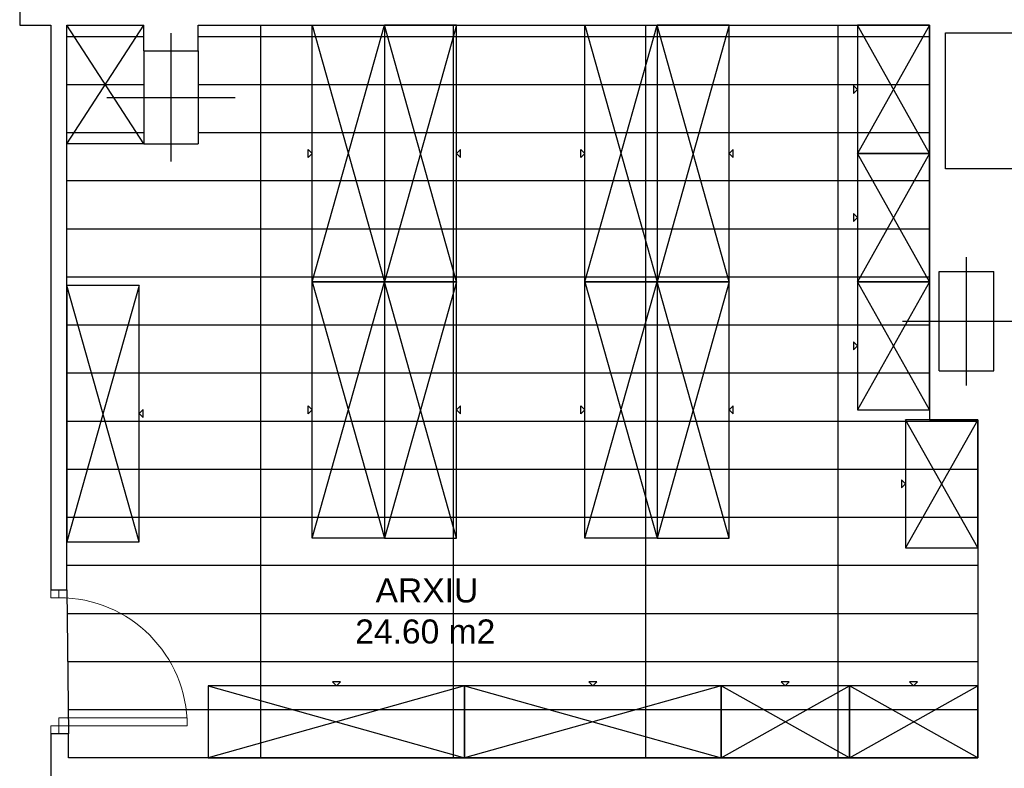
# Model space of a CAD drawing. Header units: metres. Extents: x -1 to 438, y -53 to 52.
# Tile 21 of 27: x 407 to 413, y 36 to 41. Entities that reach past the tile are written whole.
import ezdxf

# ---------------------------------------------------------------- set-up
doc = ezdxf.new("R2010")
doc.units = ezdxf.units.M
doc.linetypes.add('CONTINUA', pattern=[0])
for name, color, linetype, lineweight in [('PA SOSTRE ACTUAL', 7, 'CONTINUA', 25), ('PB MOBLES ACTUAL', 7, 'CONTINUA', 25), ('PB MURS ACTUAL', 7, 'CONTINUA', 25), ('PB TEXT ACTUAL', 7, 'CONTINUA', 25)]:
    doc.layers.add(name, color=color, linetype=linetype, lineweight=lineweight)
doc.styles.add('ARIAL', font='arial.ttf')

msp = doc.modelspace()

# ---------------------------------------------------------------- linework, layer by layer
at = {"layer": 'PA SOSTRE ACTUAL', "transparency": 33554687}
for p, q in [((408.5964, 36.2098), (408.5964, 40.7808)), ((409.7964, 36.2098), (409.7964, 40.7808)), ((410.9964, 36.2098), (410.9964, 40.7808)), ((412.1964, 36.2098), (412.1964, 40.7808)), ((407.8656, 40.7098), (407.3864, 40.7098)), ((412.7664, 40.7098), (408.2056, 40.7098)), ((407.8656, 40.4098), (407.3864, 40.4098)), ((412.7664, 40.4098), (408.2056, 40.4098)), ((407.8656, 40.1098), (407.3864, 40.1098)), ((412.7664, 40.1098), (408.2056, 40.1098)), ((412.7664, 39.8098), (407.3864, 39.8098)), ((412.7664, 39.5098), (407.3864, 39.5098)), ((412.7664, 39.2098), (407.3864, 39.2098)), ((412.7664, 38.9098), (407.3864, 38.9098)), ((412.7664, 38.6098), (407.3864, 38.6098)), ((413.0664, 38.3098), (407.3864, 38.3098)), ((413.0664, 38.0098), (407.3864, 38.0098)), ((413.0664, 37.7098), (407.3864, 37.7098)), ((413.0664, 37.4098), (407.3864, 37.4098)), ((407.3864, 37.2598), (407.3964, 36.3598)), ((413.0664, 37.1098), (407.3881, 37.1098)), ((413.0664, 36.8098), (407.3914, 36.8098)), ((413.0664, 36.5098), (407.3964, 36.5098))]:
    msp.add_line(p, q, dxfattribs=at)
at = {"layer": 'PB MOBLES ACTUAL', "transparency": 33554687}
for p, q in [((407.3864, 40.0408), (407.8656, 40.7808)), ((407.8656, 40.0408), (407.3864, 40.7808)), ((408.9164, 39.1808), (409.3664, 40.7808)), ((408.9164, 40.7808), (409.3664, 39.1808)), ((409.8164, 39.1808), (409.3664, 40.7808)), ((409.8164, 40.7808), (409.3664, 39.1808)), ((410.6164, 39.1808), (411.0664, 40.7808)), ((410.6164, 40.7808), (411.0664, 39.1808)), ((411.5164, 39.1808), (411.0664, 40.7808)), ((411.5164, 40.7808), (411.0664, 39.1808)), ((412.7664, 40.7808), (412.3164, 39.9808)), ((412.7664, 39.9808), (412.3164, 40.7808)), ((407.8656, 40.0408), (407.3864, 40.0408)), ((412.7664, 39.9808), (412.3164, 39.1808)), ((412.7664, 39.1808), (412.3164, 39.9808)), ((408.9164, 37.5808), (409.3664, 39.1808)), ((408.9164, 39.1808), (409.3664, 37.5808)), ((409.8164, 37.5808), (409.3664, 39.1808)), ((409.8164, 39.1808), (409.3664, 37.5808)), ((410.6164, 37.5808), (411.0664, 39.1808)), ((410.6164, 39.1808), (411.0664, 37.5808)), ((411.5164, 37.5808), (411.0664, 39.1808)), ((411.5164, 39.1808), (411.0664, 37.5808)), ((412.7664, 39.1808), (412.3164, 38.3808)), ((412.7664, 38.3808), (412.3164, 39.1808)), ((407.8364, 37.558), (407.3864, 39.158)), ((407.8364, 39.158), (407.3864, 37.558)), ((413.0664, 38.3198), (412.6164, 37.5198)), ((413.0664, 37.5198), (412.6164, 38.3198)), ((409.8664, 36.6598), (408.2664, 36.2098)), ((408.2664, 36.6598), (409.8664, 36.2098)), ((411.4664, 36.6598), (409.8664, 36.2098)), ((409.8664, 36.6598), (411.4664, 36.2098)), ((412.2664, 36.2098), (411.4664, 36.6598)), ((411.4664, 36.2098), (412.2664, 36.6598)), ((413.0664, 36.2098), (412.2664, 36.6598)), ((412.2664, 36.2098), (413.0664, 36.6598))]:
    msp.add_line(p, q, dxfattribs=at)
at = {"layer": 'PB MOBLES ACTUAL', "color": 180, "linetype": 'CONTINUA', "transparency": 33554687}
for points in [[(408.9164, 39.1808), (408.9164, 40.7808), (409.3664, 40.7808), (409.3664, 39.1808), (408.9164, 39.1808)], [(409.8164, 39.1808), (409.8164, 40.7808), (409.3664, 40.7808), (409.3664, 39.1808), (409.8164, 39.1808)], [(410.6164, 39.1808), (410.6164, 40.7808), (411.0664, 40.7808), (411.0664, 39.1808), (410.6164, 39.1808)], [(411.5164, 39.1808), (411.5164, 40.7808), (411.0664, 40.7808), (411.0664, 39.1808), (411.5164, 39.1808)], [(412.3164, 40.7808), (412.3164, 39.9808), (412.7664, 39.9808), (412.7664, 40.7808), (412.3164, 40.7808)], [(412.3164, 40.3808), (412.2914, 40.4058), (412.2914, 40.3558), (412.3164, 40.3808)], [(408.9164, 39.9808), (408.8914, 39.9558), (408.8914, 40.0058), (408.9164, 39.9808)], [(409.8164, 39.9808), (409.8414, 39.9558), (409.8414, 40.0058), (409.8164, 39.9808)], [(410.6164, 39.9808), (410.5914, 39.9558), (410.5914, 40.0058), (410.6164, 39.9808)], [(411.5164, 39.9808), (411.5414, 39.9558), (411.5414, 40.0058), (411.5164, 39.9808)], [(412.3164, 39.9808), (412.3164, 39.1808), (412.7664, 39.1808), (412.7664, 39.9808), (412.3164, 39.9808)], [(412.3164, 39.5808), (412.2914, 39.6058), (412.2914, 39.5558), (412.3164, 39.5808)], [(408.9164, 37.5808), (408.9164, 39.1808), (409.3664, 39.1808), (409.3664, 37.5808), (408.9164, 37.5808)], [(409.8164, 37.5808), (409.8164, 39.1808), (409.3664, 39.1808), (409.3664, 37.5808), (409.8164, 37.5808)], [(410.6164, 37.5808), (410.6164, 39.1808), (411.0664, 39.1808), (411.0664, 37.5808), (410.6164, 37.5808)], [(411.5164, 37.5808), (411.5164, 39.1808), (411.0664, 39.1808), (411.0664, 37.5808), (411.5164, 37.5808)], [(412.3164, 39.1808), (412.3164, 38.3808), (412.7664, 38.3808), (412.7664, 39.1808), (412.3164, 39.1808)], [(407.8364, 37.558), (407.8364, 39.158), (407.3864, 39.158), (407.3864, 37.558), (407.8364, 37.558)], [(412.3164, 38.7808), (412.2914, 38.8058), (412.2914, 38.7558), (412.3164, 38.7808)], [(407.8364, 38.358), (407.8614, 38.333), (407.8614, 38.383), (407.8364, 38.358)], [(408.9164, 38.3808), (408.8914, 38.3558), (408.8914, 38.4058), (408.9164, 38.3808)], [(409.8164, 38.3808), (409.8414, 38.3558), (409.8414, 38.4058), (409.8164, 38.3808)], [(410.6164, 38.3808), (410.5914, 38.3558), (410.5914, 38.4058), (410.6164, 38.3808)], [(411.5164, 38.3808), (411.5414, 38.3558), (411.5414, 38.4058), (411.5164, 38.3808)], [(412.6164, 38.3198), (412.6164, 37.5198), (413.0664, 37.5198), (413.0664, 38.3198), (412.6164, 38.3198)], [(412.6164, 37.9198), (412.5914, 37.9448), (412.5914, 37.8948), (412.6164, 37.9198)], [(409.0664, 36.6598), (409.0914, 36.6848), (409.0414, 36.6848), (409.0664, 36.6598)], [(410.6664, 36.6598), (410.6914, 36.6848), (410.6414, 36.6848), (410.6664, 36.6598)], [(411.8664, 36.6598), (411.8914, 36.6848), (411.8414, 36.6848), (411.8664, 36.6598)], [(412.6664, 36.6598), (412.6914, 36.6848), (412.6414, 36.6848), (412.6664, 36.6598)], [(409.8664, 36.6598), (408.2664, 36.6598), (408.2664, 36.2098), (409.8664, 36.2098), (409.8664, 36.6598)], [(411.4664, 36.6598), (409.8664, 36.6598), (409.8664, 36.2098), (411.4664, 36.2098), (411.4664, 36.6598)], [(412.2664, 36.6598), (411.4664, 36.6598), (411.4664, 36.2098), (412.2664, 36.2098), (412.2664, 36.6598)], [(413.0664, 36.6598), (412.2664, 36.6598), (412.2664, 36.2098), (413.0664, 36.2098), (413.0664, 36.6598)]]:
    msp.add_lwpolyline(points, close=True, dxfattribs=at)
at = {"layer": 'PB MURS ACTUAL', "transparency": 33554687}
for p, q in [((407.0914, 40.9008), (407.0914, 40.7808)), ((407.0914, 40.7808), (407.2864, 40.7808)), ((407.2864, 40.7808), (407.2864, 37.2598)), ((407.3864, 37.2598), (407.3864, 40.7808)), ((407.3864, 40.7808), (407.8656, 40.7808)), ((407.8656, 40.6208), (407.8656, 40.7808)), ((408.2056, 40.7808), (412.7664, 40.7808)), ((408.2056, 40.6208), (408.2056, 40.7808)), ((412.7664, 40.7808), (412.7664, 38.3198)), ((412.8664, 39.8845), (412.8664, 40.7345)), ((412.8664, 40.7345), (417.9196, 40.7345)), ((407.8656, 40.6208), (408.2056, 40.6208)), ((407.8656, 40.6208), (407.8656, 40.0408)), ((408.2056, 40.6208), (408.2056, 40.0408)), ((407.8656, 40.0408), (408.2056, 40.0408)), ((418.0196, 39.8845), (412.8664, 39.8845)), ((412.8264, 38.6245), (412.8264, 39.2445)), ((412.8264, 39.2445), (413.1664, 39.2445)), ((413.1664, 38.6245), (413.1664, 39.2445)), ((412.8264, 38.6245), (413.1664, 38.6245)), ((412.7664, 38.3198), (413.0664, 38.3198)), ((413.0664, 38.3198), (413.0664, 36.2098)), ((407.2864, 37.2598), (407.3864, 37.2598)), ((407.3964, 36.3598), (407.2864, 36.3598)), ((407.2864, 36.3598), (407.2864, 35.0793)), ((407.3964, 36.2098), (407.3964, 36.3598)), ((413.0664, 36.2098), (407.3964, 36.2098))]:
    msp.add_line(p, q, dxfattribs=at)
at = {"layer": 'PB MURS ACTUAL', "color": 180, "linetype": 'CONTINUA', "transparency": 33554687}
for p, q in [((408.0356, 39.9308), (408.0356, 40.7308)), ((407.6356, 40.3308), (408.4356, 40.3308)), ((412.9964, 38.5345), (412.9964, 39.3345)), ((412.5964, 38.9345), (413.3964, 38.9345))]:
    msp.add_line(p, q, dxfattribs=at)
at = {"layer": 'PB MURS ACTUAL', "linetype": 'CONTINUA', "lineweight": 13, "transparency": 33554687}
for p, q in [((407.2864, 37.2098), (407.2864, 37.2598)), ((407.3364, 37.2098), (407.3364, 37.2598)), ((407.2864, 37.2098), (407.3364, 37.2098)), ((407.3364, 36.4598), (408.1364, 36.4598)), ((407.3364, 36.3598), (407.3364, 36.4598)), ((407.2864, 36.4098), (408.1364, 36.4098)), ((407.2864, 36.3598), (407.2864, 36.4098))]:
    msp.add_line(p, q, dxfattribs=at)
msp.add_arc((407.3364, 36.4098), 0.8, 0, 90, dxfattribs=at)

# ---------------------------------------------------------------- texts
at = {"layer": 'PB TEXT ACTUAL', "linetype": 'CONTINUA', "transparency": 33554687, "insert": (409.6313, 37.1779), "char_height": 0.15, "width": 0.71748, "attachment_point": 8, "style": 'ARIAL'}
msp.add_mtext('\\W1.00;ARXIU', dxfattribs=at)
at = {"layer": 'PB TEXT ACTUAL', "transparency": 33554687, "insert": (409.6209, 36.9218), "char_height": 0.15, "width": 0.952632, "attachment_point": 8, "style": 'ARIAL'}
msp.add_mtext('\\W1.00;24.60 m2', dxfattribs=at)

doc.saveas('drawing.dxf')
